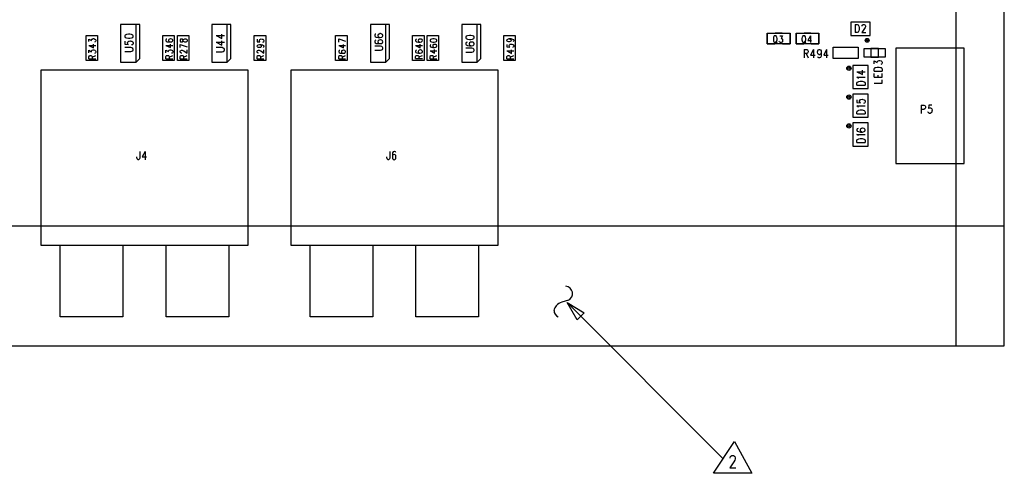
# Model space of a CAD drawing. Extents: x 11.9 to 28.1, y 10.8 to 21.2.
# Tile 13 of 33: x 17 to 22.2, y 13.5 to 15.9. Entities that reach past the tile are written whole.
import ezdxf

# ---------------------------------------------------------------- set-up
doc = ezdxf.new("R2010")
doc.units = 0
doc.header["$MEASUREMENT"] = 0
doc.layers.add('LAYNR1', color=2, linetype='Continuous')

msp = doc.modelspace()

# ---------------------------------------------------------------- linework, layer by layer
at = {"layer": 'LAYNR1'}
for points in [[(21.907, 14.201), (21.907, 20.701)], [(22.157, 14.201), (22.157, 20.701)], [(21.458, 15.886), (21.358, 15.886)], [(21.358, 15.886), (21.358, 15.816)], [(21.458, 15.816), (21.458, 15.886)], [(17.638, 15.677), (17.638, 15.874)], [(18.112, 15.677), (18.112, 15.874)], [(18.938, 15.677), (18.938, 15.874)], [(19.413, 15.677), (19.413, 15.874)], [(21.381, 15.874), (21.381, 15.831)], [(21.381, 15.874), (21.392, 15.874), (21.396, 15.872), (21.399, 15.868), (21.4, 15.864), (21.402, 15.858), (21.402, 15.847), (21.4, 15.841), (21.399, 15.837), (21.396, 15.833), (21.392, 15.831), (21.381, 15.831)], [(21.42, 15.872), (21.423, 15.874), (21.428, 15.874), (21.431, 15.872), (21.433, 15.87), (21.434, 15.866), (21.434, 15.862), (21.433, 15.858), (21.43, 15.852), (21.415, 15.831), (21.436, 15.831)], [(21.417, 15.864), (21.417, 15.866), (21.418, 15.87), (21.42, 15.872)], [(17.378, 15.686), (17.378, 15.816)], [(17.378, 15.816), (17.438, 15.816)], [(17.393, 15.785), (17.393, 15.798)], [(17.393, 15.798), (17.407, 15.791)], [(17.407, 15.795), (17.408, 15.797)], [(17.407, 15.791), (17.407, 15.795)], [(17.408, 15.797), (17.41, 15.798)], [(17.41, 15.798), (17.415, 15.8)], [(17.415, 15.8), (17.419, 15.8)], [(17.419, 15.8), (17.424, 15.798)], [(17.424, 15.798), (17.427, 15.796)], [(17.427, 15.785), (17.426, 15.783)], [(17.427, 15.796), (17.429, 15.792)], [(17.429, 15.788), (17.427, 15.785)], [(17.429, 15.792), (17.429, 15.788)], [(17.438, 15.816), (17.438, 15.686)], [(17.58, 15.786), (17.58, 15.771), (17.599, 15.77), (17.596, 15.771), (17.594, 15.775), (17.594, 15.78), (17.596, 15.784), (17.601, 15.787), (17.607, 15.789), (17.611, 15.787), (17.617, 15.786), (17.621, 15.783), (17.623, 15.778), (17.623, 15.774), (17.621, 15.77), (17.619, 15.768), (17.615, 15.767)], [(17.778, 15.686), (17.778, 15.816)], [(17.778, 15.816), (17.837, 15.816)], [(17.798, 15.798), (17.795, 15.797), (17.793, 15.793), (17.793, 15.79), (17.795, 15.786), (17.8, 15.784), (17.808, 15.783), (17.817, 15.783), (17.824, 15.784), (17.827, 15.786), (17.829, 15.79), (17.829, 15.792), (17.827, 15.795), (17.824, 15.798), (17.819, 15.799), (17.817, 15.799), (17.812, 15.798), (17.808, 15.795), (17.807, 15.792), (17.807, 15.79), (17.808, 15.786), (17.812, 15.784), (17.817, 15.783)], [(17.837, 15.816), (17.837, 15.686)], [(17.853, 15.686), (17.853, 15.816)], [(17.853, 15.816), (17.913, 15.816)], [(17.913, 15.816), (17.913, 15.686)], [(18.055, 15.816), (18.084, 15.801), (18.084, 15.823)], [(18.055, 15.816), (18.098, 15.816)], [(18.055, 15.781), (18.084, 15.766), (18.084, 15.788)], [(18.253, 15.686), (18.253, 15.816)], [(18.253, 15.816), (18.313, 15.816)], [(18.268, 15.797), (18.268, 15.784), (18.283, 15.783), (18.282, 15.784), (18.28, 15.788), (18.28, 15.792), (18.282, 15.795), (18.285, 15.798), (18.29, 15.799), (18.294, 15.798), (18.299, 15.797), (18.302, 15.794), (18.304, 15.79), (18.304, 15.786), (18.302, 15.783), (18.301, 15.781), (18.297, 15.78)], [(18.313, 15.816), (18.313, 15.686)], [(18.677, 15.686), (18.677, 15.816)], [(18.677, 15.816), (18.737, 15.816)], [(18.693, 15.799), (18.729, 15.786)], [(18.693, 15.781), (18.693, 15.799)], [(18.737, 15.816), (18.737, 15.686)], [(18.88, 15.818), (18.88, 15.815), (18.882, 15.811), (18.888, 15.808), (18.899, 15.806), (18.909, 15.806), (18.917, 15.808), (18.921, 15.811), (18.923, 15.815), (18.923, 15.817), (18.921, 15.821), (18.917, 15.824), (18.911, 15.826), (18.909, 15.826), (18.903, 15.824), (18.899, 15.821), (18.896, 15.817), (18.896, 15.815), (18.899, 15.811), (18.903, 15.808), (18.909, 15.806)], [(18.886, 15.824), (18.882, 15.823), (18.88, 15.818)], [(18.88, 15.786), (18.88, 15.783), (18.882, 15.778), (18.888, 15.775), (18.899, 15.774), (18.909, 15.774), (18.917, 15.775), (18.921, 15.778), (18.923, 15.783), (18.923, 15.784), (18.921, 15.789), (18.917, 15.792), (18.911, 15.793), (18.909, 15.793), (18.903, 15.792), (18.899, 15.789), (18.896, 15.784), (18.896, 15.783), (18.899, 15.778), (18.903, 15.775), (18.909, 15.774)], [(18.886, 15.792), (18.882, 15.79), (18.88, 15.786)], [(19.077, 15.686), (19.077, 15.816)], [(19.077, 15.816), (19.138, 15.816)], [(19.095, 15.796), (19.093, 15.792)], [(19.093, 15.792), (19.093, 15.79)], [(19.093, 15.79), (19.095, 15.786)], [(19.098, 15.797), (19.095, 15.796)], [(19.095, 15.786), (19.1, 15.783)], [(19.108, 15.795), (19.107, 15.791)], [(19.107, 15.791), (19.107, 15.79)], [(19.107, 15.79), (19.108, 15.786)], [(19.112, 15.797), (19.108, 15.795)], [(19.108, 15.786), (19.112, 15.783)], [(19.117, 15.798), (19.112, 15.797)], [(19.119, 15.798), (19.117, 15.798)], [(19.124, 15.797), (19.119, 15.798)], [(19.127, 15.795), (19.124, 15.797)], [(19.124, 15.783), (19.127, 15.786)], [(19.129, 15.791), (19.127, 15.795)], [(19.127, 15.786), (19.129, 15.79)], [(19.129, 15.79), (19.129, 15.791)], [(19.138, 15.816), (19.138, 15.686)], [(19.153, 15.686), (19.153, 15.816)], [(19.153, 15.816), (19.212, 15.816)], [(19.212, 15.816), (19.212, 15.686)], [(19.552, 15.686), (19.552, 15.816)], [(19.552, 15.816), (19.612, 15.816)], [(19.568, 15.792), (19.57, 15.796)], [(19.568, 15.791), (19.568, 15.792)], [(19.57, 15.787), (19.568, 15.791)], [(19.57, 15.796), (19.573, 15.798)], [(19.573, 15.785), (19.57, 15.787)], [(19.573, 15.798), (19.58, 15.8)], [(19.578, 15.783), (19.573, 15.785)], [(19.58, 15.8), (19.585, 15.798)], [(19.58, 15.8), (19.589, 15.8)], [(19.585, 15.785), (19.58, 15.783)], [(19.585, 15.798), (19.589, 15.796)], [(19.589, 15.787), (19.585, 15.785)], [(19.589, 15.8), (19.597, 15.798)], [(19.589, 15.796), (19.59, 15.792)], [(19.59, 15.791), (19.589, 15.787)], [(19.59, 15.792), (19.59, 15.791)], [(19.597, 15.798), (19.602, 15.796)], [(19.602, 15.786), (19.599, 15.785)], [(19.602, 15.796), (19.604, 15.792)], [(19.604, 15.79), (19.602, 15.786)], [(19.604, 15.792), (19.604, 15.79)], [(19.612, 15.816), (19.612, 15.686)], [(20.923, 15.828), (20.923, 15.773), (20.963, 15.773)], [(20.956, 15.807), (20.955, 15.801)], [(20.955, 15.801), (20.955, 15.793)], [(20.955, 15.793), (20.956, 15.788)], [(20.957, 15.81), (20.956, 15.807)], [(20.956, 15.788), (20.957, 15.784)], [(20.96, 15.814), (20.957, 15.81)], [(20.957, 15.784), (20.96, 15.781)], [(20.962, 15.815), (20.96, 15.814)], [(20.967, 15.815), (20.962, 15.815)], [(21, 15.828), (20.965, 15.828)], [(20.966, 15.786), (20.973, 15.776)], [(20.97, 15.814), (20.967, 15.815)], [(20.972, 15.81), (20.97, 15.814)], [(20.97, 15.781), (20.972, 15.784)], [(20.973, 15.807), (20.972, 15.81)], [(20.972, 15.784), (20.973, 15.788)], [(20.975, 15.801), (20.973, 15.807)], [(20.973, 15.788), (20.975, 15.793)], [(20.975, 15.793), (20.975, 15.801)], [(20.987, 15.783), (20.986, 15.786)], [(20.988, 15.815), (21.002, 15.815)], [(21.002, 15.815), (20.995, 15.801)], [(20.995, 15.801), (20.998, 15.801)], [(20.998, 15.801), (21.001, 15.8)], [(21.002, 15.784), (21, 15.781)], [(21.001, 15.8), (21.002, 15.798)], [(21.002, 15.773), (21.042, 15.773), (21.042, 15.828)], [(21.002, 15.798), (21.003, 15.793)], [(21.003, 15.789), (21.002, 15.784)], [(21.003, 15.793), (21.003, 15.789)], [(21.073, 15.828), (21.073, 15.773), (21.113, 15.773)], [(21.15, 15.828), (21.115, 15.828)], [(21.115, 15.786), (21.123, 15.776)], [(21.148, 15.815), (21.135, 15.791), (21.154, 15.791)], [(21.148, 15.815), (21.148, 15.779)], [(21.152, 15.773), (21.192, 15.773), (21.192, 15.828)], [(21.358, 15.816), (21.458, 15.816)], [(17.393, 15.765), (17.417, 15.752)], [(17.393, 15.765), (17.429, 15.765)], [(17.393, 15.726), (17.393, 15.74)], [(17.393, 15.74), (17.407, 15.732)], [(17.407, 15.736), (17.408, 15.738)], [(17.407, 15.732), (17.407, 15.736)], [(17.408, 15.738), (17.41, 15.74)], [(17.41, 15.74), (17.415, 15.741)], [(17.415, 15.741), (17.419, 15.741)], [(17.417, 15.752), (17.417, 15.771)], [(17.419, 15.741), (17.424, 15.74)], [(17.426, 15.783), (17.422, 15.782)], [(17.424, 15.74), (17.427, 15.737)], [(17.427, 15.737), (17.429, 15.733)], [(17.429, 15.733), (17.429, 15.73)], [(17.58, 15.733), (17.611, 15.733), (17.617, 15.734), (17.621, 15.737), (17.623, 15.741), (17.623, 15.744), (17.621, 15.749), (17.617, 15.752), (17.611, 15.753), (17.58, 15.753)], [(17.793, 15.765), (17.817, 15.753), (17.817, 15.771)], [(17.793, 15.765), (17.829, 15.765)], [(17.793, 15.726), (17.793, 15.74), (17.807, 15.733), (17.807, 15.736), (17.808, 15.739), (17.81, 15.74), (17.815, 15.741), (17.819, 15.741), (17.824, 15.74), (17.827, 15.738), (17.829, 15.734), (17.829, 15.73), (17.827, 15.726), (17.826, 15.725), (17.822, 15.724)], [(17.868, 15.77), (17.904, 15.758)], [(17.868, 15.753), (17.868, 15.77)], [(17.876, 15.725), (17.875, 15.725), (17.871, 15.726), (17.87, 15.728), (17.868, 15.73), (17.868, 15.735), (17.87, 15.738), (17.871, 15.739), (17.875, 15.74), (17.878, 15.74), (17.882, 15.739), (17.887, 15.736), (17.904, 15.724), (17.904, 15.741)], [(18.055, 15.781), (18.098, 15.781)], [(18.096, 15.748), (18.092, 15.751), (18.086, 15.753), (18.055, 15.753)], [(18.086, 15.732), (18.092, 15.733), (18.096, 15.736), (18.098, 15.741), (18.098, 15.744), (18.096, 15.748)], [(18.28, 15.769), (18.285, 15.768), (18.289, 15.765), (18.29, 15.762), (18.29, 15.76), (18.289, 15.757), (18.285, 15.754), (18.28, 15.753), (18.278, 15.753), (18.273, 15.754), (18.27, 15.757), (18.268, 15.76), (18.268, 15.762), (18.27, 15.765), (18.273, 15.768), (18.28, 15.769), (18.289, 15.769), (18.297, 15.768), (18.302, 15.765), (18.304, 15.762), (18.304, 15.759), (18.302, 15.755), (18.299, 15.754)], [(18.276, 15.725), (18.275, 15.725), (18.271, 15.726), (18.27, 15.728), (18.268, 15.73), (18.268, 15.735), (18.27, 15.738), (18.271, 15.739), (18.275, 15.74), (18.278, 15.74), (18.282, 15.739), (18.287, 15.736), (18.304, 15.724), (18.304, 15.741)], [(18.693, 15.764), (18.717, 15.752), (18.717, 15.77)], [(18.693, 15.764), (18.729, 15.764)], [(18.698, 15.739), (18.695, 15.738), (18.693, 15.734), (18.693, 15.731), (18.695, 15.728), (18.7, 15.725), (18.708, 15.724), (18.717, 15.724), (18.724, 15.725), (18.727, 15.728), (18.729, 15.731), (18.729, 15.733), (18.727, 15.736), (18.724, 15.739), (18.719, 15.74), (18.717, 15.74), (18.712, 15.739), (18.708, 15.736), (18.707, 15.733), (18.707, 15.731), (18.708, 15.728), (18.712, 15.725), (18.717, 15.724)], [(18.88, 15.74), (18.911, 15.74), (18.917, 15.741), (18.921, 15.744), (18.923, 15.749), (18.923, 15.752), (18.921, 15.756), (18.917, 15.759), (18.911, 15.761), (18.88, 15.761)], [(19.093, 15.765), (19.117, 15.752)], [(19.093, 15.765), (19.129, 15.765)], [(19.095, 15.738), (19.093, 15.735)], [(19.093, 15.735), (19.093, 15.732)], [(19.098, 15.74), (19.095, 15.738)], [(19.1, 15.783), (19.108, 15.782)], [(19.108, 15.737), (19.107, 15.733)], [(19.107, 15.733), (19.107, 15.732)], [(19.108, 15.782), (19.117, 15.782)], [(19.112, 15.74), (19.108, 15.737)], [(19.112, 15.783), (19.117, 15.782)], [(19.117, 15.741), (19.112, 15.74)], [(19.117, 15.782), (19.124, 15.783)], [(19.117, 15.752), (19.117, 15.771)], [(19.119, 15.741), (19.117, 15.741)], [(19.124, 15.74), (19.119, 15.741)], [(19.127, 15.737), (19.124, 15.74)], [(19.129, 15.733), (19.127, 15.737)], [(19.129, 15.732), (19.129, 15.733)], [(19.173, 15.769), (19.17, 15.768), (19.168, 15.764), (19.168, 15.762), (19.17, 15.758), (19.175, 15.755), (19.183, 15.754), (19.192, 15.754), (19.199, 15.755), (19.202, 15.758), (19.204, 15.762), (19.204, 15.763), (19.202, 15.767), (19.199, 15.769), (19.194, 15.77), (19.192, 15.77), (19.187, 15.769), (19.183, 15.767), (19.182, 15.763), (19.182, 15.762), (19.183, 15.758), (19.187, 15.755), (19.192, 15.754)], [(19.168, 15.736), (19.192, 15.724), (19.192, 15.743)], [(19.168, 15.736), (19.204, 15.736)], [(19.361, 15.781), (19.357, 15.779), (19.355, 15.775), (19.355, 15.772), (19.357, 15.767), (19.363, 15.765), (19.374, 15.763), (19.384, 15.763), (19.392, 15.765), (19.396, 15.767), (19.398, 15.772), (19.398, 15.773), (19.396, 15.778), (19.392, 15.781), (19.386, 15.782), (19.384, 15.782), (19.378, 15.781), (19.374, 15.778), (19.371, 15.773), (19.371, 15.772), (19.374, 15.767), (19.378, 15.765), (19.384, 15.763)], [(19.355, 15.729), (19.386, 15.729), (19.392, 15.731), (19.396, 15.734), (19.398, 15.738), (19.398, 15.741), (19.396, 15.745), (19.392, 15.748), (19.386, 15.75), (19.355, 15.75)], [(19.568, 15.77), (19.568, 15.757)], [(19.568, 15.757), (19.583, 15.756)], [(19.568, 15.736), (19.592, 15.723)], [(19.568, 15.736), (19.604, 15.736)], [(19.58, 15.783), (19.578, 15.783)], [(19.58, 15.765), (19.582, 15.768)], [(19.58, 15.761), (19.58, 15.765)], [(19.582, 15.757), (19.58, 15.761)], [(19.582, 15.768), (19.585, 15.771)], [(19.583, 15.756), (19.582, 15.757)], [(19.585, 15.771), (19.59, 15.772)], [(19.59, 15.772), (19.594, 15.771)], [(19.592, 15.723), (19.592, 15.742)], [(19.594, 15.771), (19.599, 15.77)], [(19.601, 15.755), (19.597, 15.753)], [(19.599, 15.77), (19.602, 15.767)], [(19.602, 15.756), (19.601, 15.755)], [(19.602, 15.767), (19.604, 15.763)], [(19.604, 15.76), (19.602, 15.756)], [(19.604, 15.763), (19.604, 15.76)], [(20.96, 15.781), (20.962, 15.779)], [(20.962, 15.779), (20.967, 15.779)], [(20.967, 15.779), (20.97, 15.781)], [(20.988, 15.781), (20.987, 15.783)], [(20.992, 15.779), (20.988, 15.781)], [(20.996, 15.779), (20.992, 15.779)], [(21, 15.781), (20.996, 15.779)], [(21.115, 15.743), (21.115, 15.7)], [(21.115, 15.743), (21.129, 15.743), (21.133, 15.741), (21.135, 15.739), (21.136, 15.735), (21.136, 15.731), (21.135, 15.727), (21.133, 15.725), (21.129, 15.723), (21.115, 15.723)], [(21.164, 15.743), (21.149, 15.714), (21.172, 15.714)], [(21.164, 15.743), (21.164, 15.7)], [(21.204, 15.729), (21.203, 15.723), (21.2, 15.719), (21.195, 15.716), (21.194, 15.716), (21.189, 15.719), (21.186, 15.723), (21.185, 15.729), (21.185, 15.731), (21.186, 15.737), (21.189, 15.741), (21.194, 15.743), (21.195, 15.743), (21.2, 15.741), (21.203, 15.737), (21.204, 15.729), (21.204, 15.719), (21.203, 15.708), (21.2, 15.702), (21.195, 15.7), (21.192, 15.7), (21.188, 15.702), (21.186, 15.706)], [(21.232, 15.743), (21.217, 15.714), (21.24, 15.714)], [(21.232, 15.743), (21.232, 15.7)], [(21.267, 15.696), (21.267, 15.756)], [(21.267, 15.756), (21.397, 15.756)], [(21.397, 15.756), (21.397, 15.696)], [(21.428, 15.703), (21.428, 15.749)], [(21.428, 15.749), (21.537, 15.749)], [(21.503, 15.749), (21.462, 15.749)], [(21.462, 15.749), (21.462, 15.703)], [(21.503, 15.703), (21.503, 15.749)], [(21.537, 15.749), (21.537, 15.703)], [(21.948, 15.751), (21.593, 15.751)], [(21.593, 15.751), (21.593, 15.151)], [(21.763, 15.751), (21.657, 15.751)], [(21.948, 15.751), (21.853, 15.751)], [(21.948, 15.151), (21.948, 15.751)], [(21.948, 15.151), (21.948, 15.751)], [(17.438, 15.686), (17.378, 15.686)], [(17.393, 15.706), (17.395, 15.71)], [(17.393, 15.695), (17.393, 15.706)], [(17.393, 15.695), (17.429, 15.695)], [(17.395, 15.71), (17.396, 15.711)], [(17.396, 15.711), (17.4, 15.712)], [(17.4, 15.712), (17.403, 15.712)], [(17.403, 15.712), (17.407, 15.711)], [(17.407, 15.711), (17.408, 15.71)], [(17.408, 15.71), (17.41, 15.706)], [(17.41, 15.703), (17.429, 15.712)], [(17.41, 15.706), (17.41, 15.695)], [(17.426, 15.725), (17.422, 15.723)], [(17.427, 15.726), (17.426, 15.725)], [(17.429, 15.73), (17.427, 15.726)], [(17.837, 15.686), (17.778, 15.686)], [(17.793, 15.695), (17.793, 15.707), (17.795, 15.71), (17.796, 15.712), (17.8, 15.713), (17.803, 15.713), (17.807, 15.712), (17.808, 15.71), (17.81, 15.707), (17.81, 15.695)], [(17.793, 15.695), (17.829, 15.695)], [(17.81, 15.704), (17.829, 15.713)], [(17.913, 15.686), (17.853, 15.686)], [(17.868, 15.695), (17.868, 15.707), (17.87, 15.71), (17.871, 15.712), (17.875, 15.713), (17.878, 15.713), (17.882, 15.712), (17.883, 15.71), (17.885, 15.707), (17.885, 15.695)], [(17.868, 15.695), (17.904, 15.695)], [(17.885, 15.704), (17.904, 15.713)], [(18.055, 15.732), (18.086, 15.732)], [(18.313, 15.686), (18.253, 15.686)], [(18.268, 15.695), (18.268, 15.707), (18.27, 15.71), (18.271, 15.712), (18.275, 15.713), (18.278, 15.713), (18.282, 15.712), (18.283, 15.71), (18.285, 15.707), (18.285, 15.695)], [(18.268, 15.695), (18.304, 15.695)], [(18.285, 15.704), (18.304, 15.713)], [(18.737, 15.686), (18.677, 15.686)], [(18.693, 15.695), (18.693, 15.707), (18.695, 15.71), (18.696, 15.712), (18.7, 15.713), (18.703, 15.713), (18.707, 15.712), (18.708, 15.71), (18.71, 15.707), (18.71, 15.695)], [(18.693, 15.695), (18.729, 15.695)], [(18.71, 15.704), (18.729, 15.713)], [(19.138, 15.686), (19.077, 15.686)], [(19.093, 15.732), (19.095, 15.728)], [(19.093, 15.707), (19.095, 15.711)], [(19.093, 15.696), (19.093, 15.707)], [(19.093, 15.696), (19.129, 15.696)], [(19.095, 15.728), (19.1, 15.726)], [(19.095, 15.711), (19.096, 15.712)], [(19.096, 15.712), (19.1, 15.713)], [(19.1, 15.726), (19.108, 15.725)], [(19.1, 15.713), (19.103, 15.713)], [(19.103, 15.713), (19.107, 15.712)], [(19.107, 15.732), (19.108, 15.728)], [(19.107, 15.712), (19.108, 15.711)], [(19.108, 15.728), (19.112, 15.726)], [(19.108, 15.725), (19.117, 15.725)], [(19.108, 15.711), (19.11, 15.707)], [(19.11, 15.705), (19.129, 15.713)], [(19.11, 15.707), (19.11, 15.696)], [(19.112, 15.726), (19.117, 15.725)], [(19.117, 15.725), (19.124, 15.726)], [(19.124, 15.726), (19.127, 15.728)], [(19.127, 15.728), (19.129, 15.732)], [(19.212, 15.686), (19.153, 15.686)], [(19.168, 15.695), (19.168, 15.707), (19.17, 15.71), (19.171, 15.712), (19.175, 15.713), (19.178, 15.713), (19.182, 15.712), (19.183, 15.71), (19.185, 15.707), (19.185, 15.695)], [(19.168, 15.695), (19.204, 15.695)], [(19.185, 15.704), (19.204, 15.713)], [(19.612, 15.686), (19.552, 15.686)], [(19.568, 15.706), (19.57, 15.71)], [(19.568, 15.695), (19.568, 15.706)], [(19.568, 15.695), (19.604, 15.695)], [(19.57, 15.71), (19.571, 15.711)], [(19.571, 15.711), (19.575, 15.712)], [(19.575, 15.712), (19.578, 15.712)], [(19.578, 15.712), (19.582, 15.711)], [(19.582, 15.711), (19.583, 15.71)], [(19.583, 15.71), (19.585, 15.706)], [(19.585, 15.703), (19.604, 15.712)], [(19.585, 15.706), (19.585, 15.695)], [(21.126, 15.723), (21.136, 15.7)], [(21.397, 15.696), (21.267, 15.696)], [(21.537, 15.703), (21.428, 15.703)], [(21.462, 15.703), (21.503, 15.703)], [(21.479, 15.668), (21.479, 15.684), (21.495, 15.675), (21.495, 15.68), (21.498, 15.683), (21.5, 15.684), (21.506, 15.686), (21.51, 15.686), (21.516, 15.684), (21.52, 15.681), (21.522, 15.677), (21.522, 15.672), (21.52, 15.668), (21.518, 15.667), (21.514, 15.665)], [(21.593, 15.696), (21.593, 15.656)], [(18.222, 15.635), (17.143, 15.635), (17.143, 14.726)], [(18.222, 15.178), (18.222, 15.635), (17.143, 15.635), (17.143, 15.434)], [(18.222, 14.726), (18.222, 15.635)], [(19.522, 15.635), (18.443, 15.635), (18.443, 14.726)], [(19.522, 15.178), (19.522, 15.635), (18.443, 15.635), (18.443, 15.434)], [(19.522, 14.726), (19.522, 15.635)], [(21.368, 15.661), (21.368, 15.541)], [(21.448, 15.661), (21.368, 15.661)], [(21.39, 15.628), (21.419, 15.613), (21.419, 15.635)], [(21.448, 15.541), (21.448, 15.661)], [(21.479, 15.631), (21.479, 15.641), (21.481, 15.646)], [(21.479, 15.631), (21.522, 15.631)], [(21.481, 15.646), (21.485, 15.649), (21.489, 15.65), (21.495, 15.652), (21.506, 15.652), (21.512, 15.65), (21.516, 15.649), (21.52, 15.646)], [(21.52, 15.646), (21.522, 15.641), (21.522, 15.631)], [(21.39, 15.628), (21.433, 15.628)], [(21.398, 15.592), (21.396, 15.595), (21.39, 15.6), (21.433, 15.6)], [(21.39, 15.558), (21.39, 15.569), (21.392, 15.573), (21.396, 15.576), (21.4, 15.577), (21.406, 15.579), (21.417, 15.579), (21.423, 15.577), (21.427, 15.576), (21.431, 15.573), (21.433, 15.569), (21.433, 15.558)], [(21.479, 15.599), (21.479, 15.618)], [(21.479, 15.599), (21.522, 15.599)], [(21.479, 15.568), (21.522, 15.568), (21.522, 15.585)], [(21.5, 15.599), (21.5, 15.61)], [(21.522, 15.599), (21.522, 15.618)], [(21.368, 15.541), (21.448, 15.541)], [(21.39, 15.558), (21.433, 15.558)], [(21.368, 15.511), (21.368, 15.391)], [(21.448, 15.511), (21.368, 15.511)], [(21.39, 15.482), (21.39, 15.467), (21.409, 15.466), (21.406, 15.467), (21.404, 15.472), (21.404, 15.476), (21.406, 15.481), (21.411, 15.484), (21.417, 15.485), (21.421, 15.484), (21.427, 15.482), (21.431, 15.479), (21.433, 15.475), (21.433, 15.47), (21.431, 15.466), (21.429, 15.464), (21.425, 15.463)], [(21.448, 15.391), (21.448, 15.511)], [(21.398, 15.442), (21.396, 15.445), (21.39, 15.45), (21.433, 15.45)], [(21.39, 15.408), (21.39, 15.419), (21.392, 15.423), (21.396, 15.426), (21.4, 15.427), (21.406, 15.429), (21.417, 15.429), (21.423, 15.427), (21.427, 15.426), (21.431, 15.423), (21.433, 15.419), (21.433, 15.408)], [(21.725, 15.454), (21.725, 15.411)], [(21.725, 15.454), (21.739, 15.454), (21.743, 15.452), (21.745, 15.45), (21.746, 15.446), (21.746, 15.44), (21.745, 15.436), (21.743, 15.434), (21.739, 15.432), (21.725, 15.432)], [(21.779, 15.454), (21.764, 15.454), (21.762, 15.436), (21.764, 15.438), (21.768, 15.44), (21.773, 15.44), (21.777, 15.438), (21.78, 15.434), (21.782, 15.427), (21.78, 15.423), (21.779, 15.417), (21.776, 15.413), (21.771, 15.411), (21.767, 15.411), (21.762, 15.413), (21.761, 15.415), (21.759, 15.419)], [(21.368, 15.391), (21.448, 15.391)], [(21.39, 15.408), (21.433, 15.408)], [(17.143, 15.34), (17.143, 15.178)], [(18.443, 15.34), (18.443, 15.178)], [(21.368, 15.361), (21.368, 15.241)], [(21.448, 15.361), (21.368, 15.361)], [(21.396, 15.332), (21.392, 15.331), (21.39, 15.326), (21.39, 15.323), (21.392, 15.319), (21.398, 15.316)], [(21.413, 15.332), (21.409, 15.329), (21.406, 15.325), (21.406, 15.323), (21.409, 15.319), (21.413, 15.316)], [(21.427, 15.332), (21.421, 15.334), (21.419, 15.334), (21.413, 15.332)], [(21.427, 15.316), (21.431, 15.319), (21.433, 15.323), (21.433, 15.325), (21.431, 15.329), (21.427, 15.332)], [(21.448, 15.241), (21.448, 15.361)], [(21.398, 15.294), (21.396, 15.297), (21.39, 15.301), (21.433, 15.301)], [(21.39, 15.26), (21.39, 15.27), (21.392, 15.275), (21.396, 15.277), (21.4, 15.279), (21.406, 15.28), (21.417, 15.28), (21.423, 15.279), (21.427, 15.277), (21.431, 15.275), (21.433, 15.27), (21.433, 15.26)], [(21.398, 15.316), (21.409, 15.314), (21.419, 15.314), (21.427, 15.316)], [(21.413, 15.316), (21.419, 15.314)], [(21.368, 15.241), (21.448, 15.241)], [(21.39, 15.26), (21.433, 15.26)], [(21.593, 15.266), (21.593, 15.211)], [(17.657, 15.213), (17.657, 15.18), (17.656, 15.174), (17.654, 15.172), (17.651, 15.17), (17.648, 15.17), (17.645, 15.172), (17.644, 15.174), (17.642, 15.18), (17.642, 15.184)], [(17.685, 15.213), (17.67, 15.184), (17.693, 15.184)], [(17.685, 15.213), (17.685, 15.17)], [(18.959, 15.213), (18.959, 15.18), (18.957, 15.174), (18.956, 15.172), (18.953, 15.17), (18.95, 15.17), (18.947, 15.172), (18.945, 15.174), (18.944, 15.18), (18.944, 15.184)], [(18.99, 15.207), (18.988, 15.211), (18.984, 15.213), (18.981, 15.213), (18.976, 15.211), (18.973, 15.205), (18.972, 15.195), (18.972, 15.184), (18.973, 15.176), (18.976, 15.172), (18.981, 15.17), (18.982, 15.17), (18.987, 15.172), (18.99, 15.176), (18.991, 15.182), (18.991, 15.184), (18.99, 15.191), (18.987, 15.195), (18.982, 15.197), (18.981, 15.197), (18.976, 15.195), (18.973, 15.191), (18.972, 15.184)], [(21.593, 15.151), (21.948, 15.151)], [(21.657, 15.151), (21.763, 15.151)], [(21.853, 15.151), (21.948, 15.151)], [(17.143, 14.962), (17.143, 14.726)], [(18.222, 14.726), (18.222, 14.958)], [(18.443, 14.962), (18.443, 14.726)], [(19.522, 14.726), (19.522, 14.958)], [(12.858, 14.826), (22.157, 14.826)], [(17.143, 14.726), (18.222, 14.726)], [(17.143, 14.726), (18.222, 14.726)], [(17.57, 14.726), (17.57, 14.352), (17.244, 14.352), (17.244, 14.726)], [(18.121, 14.726), (18.121, 14.352), (17.795, 14.352), (17.795, 14.726)], [(18.443, 14.726), (19.522, 14.726)], [(18.443, 14.726), (19.522, 14.726)], [(18.87, 14.726), (18.87, 14.352), (18.544, 14.352), (18.544, 14.726)], [(19.421, 14.726), (19.421, 14.352), (19.095, 14.352), (19.095, 14.726)], [(19.888, 14.439), (19.854, 14.428)], [(19.882, 14.426), (20.693, 13.613)], [(12.858, 14.201), (22.157, 14.201)], [(20.75, 13.597), (20.728, 13.566)], [(20.73, 13.616), (20.73, 13.619), (20.732, 13.625), (20.734, 13.628)], [(20.734, 13.628), (20.739, 13.631), (20.748, 13.631), (20.753, 13.628)], [(20.753, 13.628), (20.755, 13.625), (20.757, 13.619), (20.757, 13.613), (20.755, 13.606), (20.75, 13.597)], [(20.728, 13.566), (20.759, 13.566)]]:
    msp.add_lwpolyline(points, dxfattribs=at)
for points in [[(17.657, 15.696), (17.657, 15.874), (17.558, 15.874), (17.558, 15.677), (17.638, 15.677), (17.657, 15.696)], [(18.132, 15.696), (18.132, 15.874), (18.032, 15.874), (18.032, 15.677), (18.112, 15.677), (18.132, 15.696)], [(18.958, 15.696), (18.958, 15.874), (18.858, 15.874), (18.858, 15.677), (18.938, 15.677), (18.958, 15.696)], [(19.433, 15.696), (19.433, 15.874), (19.333, 15.874), (19.333, 15.677), (19.413, 15.677), (19.433, 15.696)], [(17.58, 15.811), (17.582, 15.806), (17.588, 15.804), (17.599, 15.802), (17.605, 15.802), (17.615, 15.804), (17.621, 15.806), (17.623, 15.811), (17.623, 15.814), (17.621, 15.818), (17.615, 15.821), (17.605, 15.823), (17.599, 15.823), (17.588, 15.821), (17.582, 15.818), (17.58, 15.814), (17.58, 15.811)], [(17.868, 15.788), (17.87, 15.784), (17.873, 15.783), (17.876, 15.783), (17.88, 15.784), (17.882, 15.786), (17.883, 15.792), (17.885, 15.795), (17.889, 15.798), (17.892, 15.799), (17.897, 15.799), (17.901, 15.798), (17.902, 15.797), (17.904, 15.793), (17.904, 15.788), (17.902, 15.784), (17.901, 15.783), (17.897, 15.781), (17.892, 15.781), (17.889, 15.783), (17.885, 15.785), (17.883, 15.789), (17.882, 15.794), (17.88, 15.797), (17.876, 15.798), (17.873, 15.798), (17.87, 15.797), (17.868, 15.793), (17.868, 15.788)], [(19.168, 15.789), (19.17, 15.785), (19.175, 15.783), (19.183, 15.781), (19.189, 15.781), (19.197, 15.783), (19.202, 15.785), (19.204, 15.789), (19.204, 15.792), (19.202, 15.795), (19.197, 15.798), (19.189, 15.799), (19.183, 15.799), (19.175, 15.798), (19.17, 15.795), (19.168, 15.792), (19.168, 15.789)], [(19.355, 15.804), (19.357, 15.8), (19.363, 15.797), (19.374, 15.796), (19.38, 15.796), (19.39, 15.797), (19.396, 15.8), (19.398, 15.804), (19.398, 15.807), (19.396, 15.812), (19.39, 15.815), (19.38, 15.816), (19.374, 15.816), (19.363, 15.815), (19.357, 15.812), (19.355, 15.807), (19.355, 15.804)], [(20.923, 15.828), (21.042, 15.828), (21.042, 15.773), (20.923, 15.773), (20.923, 15.828)], [(21.073, 15.828), (21.192, 15.828), (21.192, 15.773), (21.073, 15.773), (21.073, 15.828)], [(21.111, 15.815), (21.109, 15.814), (21.107, 15.81), (21.105, 15.807), (21.104, 15.801), (21.104, 15.793), (21.105, 15.788), (21.107, 15.784), (21.109, 15.781), (21.111, 15.779), (21.117, 15.779), (21.119, 15.781), (21.122, 15.784), (21.123, 15.788), (21.124, 15.793), (21.124, 15.801), (21.123, 15.807), (21.122, 15.81), (21.119, 15.814), (21.117, 15.815), (21.111, 15.815)], [(19.882, 14.426), (19.971, 14.373), (19.934, 14.337), (19.882, 14.426)], [(20.753, 13.703), (20.843, 13.538), (20.643, 13.538), (20.753, 13.703)]]:
    msp.add_lwpolyline(points, close=True, dxfattribs=at)
for points in [[(19.888, 14.439, 0.767278), (19.875, 14.511)], [(19.825, 14.41, 0.171796), (19.813, 14.386)], [(19.854, 14.428, 0.155346), (19.825, 14.41)], [(19.814, 14.386, 0.320955), (19.835, 14.352)]]:
    msp.add_lwpolyline(points, format="xyb", dxfattribs=at)
for centre, radius in [((21.443, 15.791), 0.01), ((21.443, 15.791), 0.005), ((21.348, 15.646), 0.0112), ((21.348, 15.646), 0.005), ((21.348, 15.496), 0.0112), ((21.348, 15.496), 0.005), ((21.348, 15.346), 0.0112), ((21.348, 15.346), 0.005)]:
    msp.add_circle(centre, radius, dxfattribs=at)

doc.saveas('drawing.dxf')
